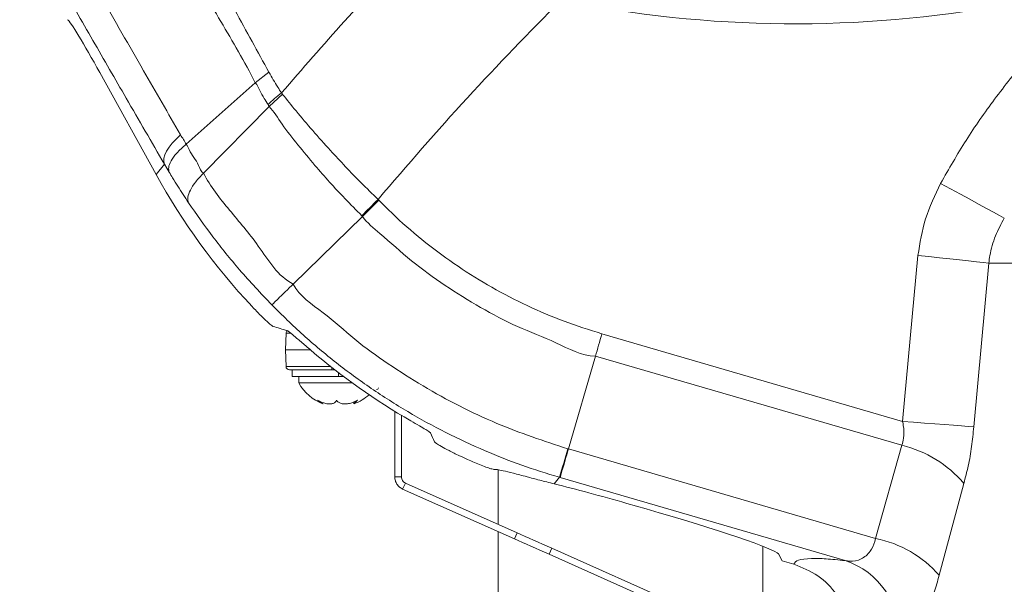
# Model space of a CAD drawing. Header units: millimetres. Extents: x 0 to 8410, y 0 to 5940.
# Tile 60 of 256: x 1867 to 2015, y 2469 to 2554. Entities that reach past the tile are written whole.
import ezdxf

# ---------------------------------------------------------------- set-up
doc = ezdxf.new("R2010")
doc.units = ezdxf.units.MM
doc.header["$LTSCALE"] = 10

msp = doc.modelspace()

# ---------------------------------------------------------------- linework, layer by layer
at = {"color": 7, "linetype": 'Continuous', "lineweight": 0}
for p, q in [((1878.635599, 2546.458963), (1887.136086, 2531.074765)), ((1904.187246, 2546.50459), (1902.13023, 2544.921997)), ((1902.1302, 2544.921997), (1891.675873, 2535.626832)), ((1904.228105, 2541.334304), (1906.213029, 2543.206844)), ((1904.22739, 2541.33353), (1894.31174, 2531.283412)), ((1918.306409, 2524.746153), (1907.855554, 2514.513287)), ((1906.771167, 2507.08786), (1906.705363, 2504.574749)), ((1906.705363, 2504.574749), (1906.771167, 2502.061668)), ((1906.705363, 2504.574749), (1910.383596, 2504.574749)), ((1953.517361, 2503.644678), (1949.426829, 2489.604178)), ((1907.271011, 2501.574758), (1913.705363, 2501.574758)), ((1907.70538, 2500.574771), (1907.70538, 2501.574758)), ((1914.705365, 2500.574771), (1907.70538, 2500.574771)), ((1908.705367, 2500.574771), (1908.705367, 2499.574754)), ((1913.705363, 2501.574758), (1914.12334, 2501.574758)), ((1913.705363, 2501.574758), (1914.198725, 2501.574758)), ((1914.705365, 2500.574771), (1915.432586, 2500.574771)), ((1908.705367, 2499.574754), (1916.78813, 2499.574754)), ((1917.003586, 2496.718916), (1917.003586, 2496.429089)), ((1923.205374, 2485.373798), (1923.205374, 2495.291922)), ((1924.205362, 2485.373798), (1924.205362, 2494.687024)), ((1938.812925, 2486.465696), (1938.812925, 2478.220689)), ((1923.205374, 2485.373798), (1924.205362, 2485.373798)), ((1924.391894, 2483.546707), (1924.798636, 2484.460253)), ((1941.679134, 2476.944569), (1924.798636, 2484.460253)), ((1941.272407, 2476.031023), (1924.391894, 2483.546707)), ((1961.166321, 2480.557639), (1958.233772, 2481.395367)), ((1938.812925, 2477.12605), (1938.812925, 2396.574754)), ((1971.902846, 2463.488105), (1946.919023, 2474.611628)), ((1978.812917, 2460.411552), (1978.812917, 2474.911022)), ((1971.496119, 2462.57456), (1946.512281, 2473.698083)), ((1981.705366, 2472.724366), (1981.1545, 2473.74596)), ((1981.705366, 2472.724366), (1983.500956, 2472.201246))]:
    msp.add_line(p, q, dxfattribs=at)
at = {"color": 8, "linetype": 'Continuous', "lineweight": 0}
for p, q in [((1906.091227, 2543.376687), (1906.213029, 2543.206844)), ((1887.136086, 2531.074765), (1888.390942, 2532.643321)), ((1889.117463, 2531.411144), (1888.390942, 2532.643321)), ((1999.92746, 2493.76944), (2002.244754, 2518.851909)), ((2012.934028, 2517.693344), (2010.672732, 2492.947701)), ((2207.936412, 2517.693344), (2012.934028, 2517.693344)), ((1906.771167, 2507.08786), (1907.447292, 2507.08786)), ((1954.489528, 2507.007244), (1999.92746, 2493.76944)), ((1999.810724, 2490.157637), (1953.517361, 2503.644678)), ((1913.501738, 2502.061668), (1906.771167, 2502.061668)), ((1913.705363, 2501.901272), (1913.705363, 2501.574758)), ((1914.705365, 2501.125965), (1914.705365, 2500.574771)), ((1995.849936, 2476.079333), (1999.810724, 2490.157637)), ((1949.426829, 2489.604178), (1995.849936, 2476.079333)), ((1948.073505, 2485.32309), (1947.286098, 2484.338838)), ((1948.171272, 2485.294584), (1948.073505, 2485.32309)), ((1991.236507, 2472.748029), (1948.171272, 2485.294584)), ((2009.16764, 2484.411243), (2005.438416, 2470.521975)), ((1941.272407, 2476.031023), (1941.679134, 2476.944569)), ((1946.919023, 2474.611628), (1946.512281, 2473.698083))]:
    msp.add_line(p, q, dxfattribs=at)
at = {"color": 8, "linetype": 'Continuous', "lineweight": 0, "flags": 128}
for points in [[(1888.390942, 2532.643321), (1888.29927, 2533.051613), (1888.326867, 2533.518079), (1888.473286, 2534.034851), (1888.736023, 2534.593287), (1889.110698, 2535.18391), (1889.590992, 2535.796824), (1890.1688, 2536.42169), (1890.834405, 2537.047985)], [(2015.285863, 2524.484608), (2014.569654, 2524.874184), (2013.669803, 2525.363627), (2012.604861, 2525.942895), (2011.396794, 2526.600006), (2010.070516, 2527.321431), (2008.653371, 2528.092238), (2007.174595, 2528.896603), (2005.664675, 2529.717896)], [(1918.215423, 2524.835292), (1918.504475, 2525.126669), (1918.800383, 2525.424901), (1919.102176, 2525.729123), (1919.408901, 2526.038292), (1919.71962, 2526.351485), (1920.03332, 2526.667687), (1920.34903, 2526.985917), (1920.665725, 2527.305129)], [(2012.934028, 2517.693344), (2012.098028, 2517.783973), (2011.072411, 2517.895135), (2009.876935, 2518.024686), (2008.534579, 2518.170181), (2007.071181, 2518.328789), (2005.514919, 2518.49747), (2003.895729, 2518.672976), (2002.244754, 2518.851909)], [(2010.672732, 2492.947701), (2009.837075, 2493.011597), (2008.809103, 2493.090215), (2007.6088, 2493.182007), (2006.259425, 2493.285212), (2004.787176, 2493.397775), (2003.220631, 2493.517581), (2001.590176, 2493.642274), (1999.92746, 2493.76944)]]:
    msp.add_lwpolyline(points, dxfattribs=at)
at = {"color": 7, "linetype": 'Continuous', "lineweight": 0, "flags": 128}
for points in [[(1941.679134, 2476.944569), (1942.265271, 2476.683605), (1942.878513, 2476.410571), (1943.515314, 2476.127061), (1944.171934, 2475.834701), (1944.844573, 2475.535232), (1945.529311, 2475.230369), (1946.222125, 2474.9219), (1946.919023, 2474.611628)], [(1946.512281, 2473.698083), (1945.815398, 2474.008355), (1945.122569, 2474.316824), (1944.437845, 2474.621687), (1943.765207, 2474.921155), (1943.108572, 2475.213516), (1942.471771, 2475.497025), (1941.858529, 2475.770059), (1941.272407, 2476.031023)]]:
    msp.add_lwpolyline(points, dxfattribs=at)
at = {"color": 8, "linetype": 'Continuous', "lineweight": 0}
for centre, radius, start, end in [((1983.705367, 2732.574759), 178.744823, 258.56593658, 301.95423278), ((1916.211195, 2529.579862), 17.11041, 126.26003849, 135.2721151), ((1995.554187, 2472.735491), 17.934583, 40.61846189, 76.2705893), ((1685.010573, 2566.025997), 275.163707, 342.94494216, 343.87965936), ((1992.5861, 2459.397519), 16.998104, 40.8781662, 78.92978793), ((1987.558303, 2461.515064), 11.819843, 356.81251932, 71.86910681)]:
    msp.add_arc(centre, radius, start, end, dxfattribs=at)
at = {"color": 7, "linetype": 'Continuous', "lineweight": 0}
for centre, radius, start, end in [((1907.271004, 2507.074759), 0.5, 126.43505131, 178.5), ((1907.271004, 2502.074759), 0.5, 181.5, 270), ((1914.824757, 2502.973741), 7, 209.04974724, 249.32156969), ((1914.585978, 2502.973741), 7, 290.71174756, 312.42635432), ((1920.424657, 2498.874759), 0.3, 270, 350)]:
    msp.add_arc(centre, radius, start, end, dxfattribs=at)
for centre, major_axis, ratio, start_param, end_param in [((1878.156581, 2546.458965), (-4.431125, 7.997421), 0.0458415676, 4.6869950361, 6.2054314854), ((1974.728727, 2579.603221), (-62.570143, -78.212), 0.9983968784, 5.8924971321, 6.1397700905), ((1942.807045, 2539.701464), (109.307909, -20.644374), 0.3569342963, 4.4254231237, 4.4462636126), ((1975.578695, 2580.665672), (-62.570143, -78.212), 0.9983968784, 6.2512164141, 6.4359641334), ((1951.882929, 2551.046221), (-29.899859, 117.748211), 0.3369425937, 2.0084325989, 2.0213394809), ((1974.728727, 2579.603221), (-62.570143, -78.212), 0.9983968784, 0.2583443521, 0.2699264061), ((1958.161046, 2480.276975), (20.07218, -5.746862), 0.0524591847, 1.582191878, 2.1583101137), ((1961.238515, 2479.397856), (19.926912, -5.713763), 0.0528297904, 0.051570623, 1.589566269)]:
    msp.add_ellipse(centre, major_axis=major_axis, ratio=ratio, start_param=start_param, end_param=end_param, dxfattribs=at)
at = {"color": 8, "linetype": 'Continuous', "lineweight": 0}
for points, knots in [([(1842.968865, 2621.948067), (1842.968875, 2621.948057), (1846.615137, 2618.301798), (1849.904721, 2607.990844), (1858.085441, 2595.030539), (1865.130749, 2582.007667), (1872.102171, 2569.770273), (1878.706241, 2558.130485), (1884.969498, 2547.200029), (1888.974019, 2540.268277), (1890.834405, 2537.047985)], [0, 0, 0, 0, 0.0000004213, 0.1546422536, 0.3094253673, 0.4640631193, 0.6026061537, 0.7412542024, 0.8797941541, 1, 1, 1, 1]), ([(1888.390942, 2532.643321), (1886.473047, 2535.947095), (1882.902543, 2542.097661), (1877.596572, 2551.310668), (1872.507563, 2560.192449), (1867.36834, 2569.211604), (1862.003725, 2578.676302), (1856.430974, 2588.562372), (1850.644594, 2598.887282), (1844.840723, 2609.297728), (1840.973571, 2616.284027), (1839.039995, 2619.777176)], [0, 0, 0, 0, 0.12020233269, 0.2237781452, 0.32735381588, 0.43164999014, 0.53594607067, 0.65147453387, 0.76700322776, 0.883501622, 1, 1, 1, 1]), ([(1902.1302, 2544.921968), (1902.13019, 2544.921987), (1900.515005, 2548.152359), (1896.884921, 2554.058794), (1891.660868, 2563.625867), (1886.275392, 2573.242192), (1880.654948, 2583.408098), (1876.810761, 2590.401131), (1874.78952, 2594.078008)], [0, 0, 0, 0, 0.0000011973, 0.1946716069, 0.3893434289, 0.5857728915, 0.7822029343, 1, 1, 1, 1]), ([(1879.441841, 2592.069987), (1880.764746, 2589.609829), (1883.851079, 2583.870286), (1888.671036, 2574.956019), (1893.897103, 2565.331803), (1899.078274, 2555.81596), (1902.484417, 2549.608474), (1904.187484, 2546.504739)], [0, 0, 0, 0, 0.1573405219, 0.3670751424, 0.5768092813, 0.7884051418, 1, 1, 1, 1]), ([(1906.091227, 2543.376687), (1909.239409, 2547.013092), (1915.538301, 2554.28882), (1922.140536, 2561.290448), (1925.442978, 2564.792666)], [0, 0, 0, 0, 0.4997993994, 1, 1, 1, 1]), ([(1948.270975, 2557.377401), (1943.516957, 2552.514026), (1934.00059, 2542.778754), (1925.113273, 2532.466014), (1920.665725, 2527.305129)], [0, 0, 0, 0, 0.4995622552, 1, 1, 1, 1]), ([(2005.664675, 2529.717896), (2006.91522, 2531.907025), (2009.416329, 2536.285321), (2013.78989, 2542.526649), (2018.574009, 2548.526988), (2022.137015, 2552.242838), (2023.918538, 2554.100785)], [0, 0, 0, 0, 0.2474023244, 0.4948086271, 0.7474013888, 1, 1, 1, 1]), ([(1904.187246, 2546.50459), (1904.405039, 2546.128494), (1904.840534, 2545.376462), (1905.47721, 2544.335185), (1905.900397, 2543.674578), (1906.091227, 2543.376687)], [0, 0, 0, 0, 0.3545464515, 0.7089431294, 1, 1, 1, 1]), ([(1904.054983, 2541.621152), (1903.864579, 2541.938681), (1903.442372, 2542.642778), (1902.750574, 2543.691846), (1902.436912, 2544.615319), (1902.13024, 2544.921987), (1902.13023, 2544.921997)], [0, 0, 0, 0, 0.2911137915, 0.6455237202, 0.9999885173, 1, 1, 1, 1]), ([(1906.208916, 2543.203655), (1906.891463, 2542.359543), (1909.159181, 2539.555034), (1913.096477, 2535.041426), (1917.337593, 2530.564709), (1919.808869, 2528.144336), (1920.665725, 2527.305129)], [0, 0, 0, 0, 0.1602149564, 0.532303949, 0.8378376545, 1, 1, 1, 1]), ([(1904.228105, 2541.334275), (1904.228095, 2541.334294), (1904.176479, 2541.437529), (1904.115725, 2541.529349), (1904.054983, 2541.621152)], [0, 0, 0, 0, 0.000192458, 1, 1, 1, 1]), ([(1918.215423, 2524.835292), (1917.363646, 2525.693742), (1914.908857, 2528.167765), (1911.668044, 2531.757049), (1908.565541, 2535.574638), (1906.205835, 2538.431386), (1904.93972, 2540.619711), (1904.226655, 2541.332775), (1904.226645, 2541.332784)], [0, 0, 0, 0, 0.1626075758, 0.468629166, 0.6545659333, 0.8405100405, 0.9999977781, 1, 1, 1, 1]), ([(1890.834405, 2537.047985), (1891.128377, 2536.591572), (1891.42236, 2536.135142), (1891.67631, 2535.627239), (1891.67632, 2535.627219)], [0, 0, 0, 0, 0.9999608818, 1, 1, 1, 1]), ([(1891.675426, 2535.626415), (1891.675436, 2535.626405), (1891.887406, 2535.414438), (1892.175781, 2534.653197), (1892.83509, 2533.618009), (1893.642332, 2532.526688), (1893.894205, 2531.492037), (1894.311631, 2531.283332), (1894.31165, 2531.283322)], [0, 0, 0, 0, 0.00000851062, 0.18159475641, 0.45445533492, 0.7272558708, 0.99998701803, 1, 1, 1, 1]), ([(1892.044677, 2526.799384), (1891.769278, 2527.211305), (1891.218389, 2528.035284), (1890.414372, 2529.290734), (1889.713791, 2530.417922), (1889.286489, 2531.13063), (1889.115735, 2531.415436)], [0, 0, 0, 0, 0.2726986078, 0.5454883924, 0.8183725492, 1, 1, 1, 1]), ([(1892.044677, 2526.799384), (1891.9795, 2527.06141), (1891.849145, 2527.585462), (1892.251561, 2528.692613), (1893.042563, 2529.945994), (1893.88862, 2530.837544), (1894.31165, 2531.283322)], [0, 0, 0, 0, 0.2499998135, 0.4999992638, 0.7499983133, 1, 1, 1, 1]), ([(1894.311829, 2531.283501), (1894.311839, 2531.283481), (1895.326284, 2529.254587), (1898.180204, 2525.679908), (1902.846088, 2520.30064), (1905.52557, 2515.678274), (1907.855534, 2514.513297), (1907.855554, 2514.513287)], [0, 0, 0, 0, 0.0000031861, 0.32535232, 0.6457632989, 0.9999969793, 1, 1, 1, 1]), ([(2002.244754, 2518.851909), (2002.540759, 2520.710052), (2003.144458, 2524.499715), (2004.813829, 2527.956193), (2005.664675, 2529.717896)], [0, 0, 0, 0, 0.4903187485, 1, 1, 1, 1]), ([(1920.665725, 2527.305129), (1920.690917, 2527.280253), (1920.734296, 2527.237417), (1920.77786, 2527.19477), (1920.796125, 2527.17689)], [0, 0, 0, 0, 0.5807394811, 1, 1, 1, 1]), ([(1904.623314, 2511.36944), (1902.976827, 2513.119293), (1899.839596, 2516.453479), (1895.632608, 2521.670108), (1893.244848, 2525.083658), (1892.044707, 2526.799384)], [0, 0, 0, 0, 0.3545639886, 0.6755896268, 1, 1, 1, 1]), ([(1920.795529, 2527.176294), (1921.633493, 2526.341846), (1923.894631, 2524.090194), (1927.851329, 2520.706754), (1932.709794, 2517.136394), (1937.834962, 2513.956961), (1943.191388, 2511.189671), (1948.738844, 2508.815198), (1952.572651, 2507.60989), (1954.489528, 2507.007244)], [0, 0, 0, 0, 0.0893612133, 0.2411298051, 0.3929013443, 0.5446653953, 0.6964286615, 0.8482164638, 1, 1, 1, 1]), ([(1918.3062, 2524.745944), (1918.306186, 2524.745954), (1918.270858, 2524.769504), (1918.243134, 2524.802405), (1918.215423, 2524.835292)], [0, 0, 0, 0, 0.0004218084, 1, 1, 1, 1]), ([(1953.517361, 2503.644678), (1953.517341, 2503.644678), (1951.417322, 2503.644675), (1947.551533, 2505.837403), (1941.699114, 2507.953697), (1936.115515, 2510.946896), (1930.76968, 2514.255217), (1925.649774, 2517.955827), (1921.656836, 2521.614948), (1919.048654, 2523.756977), (1918.306633, 2524.746342), (1918.306618, 2524.746362)], [0, 0, 0, 0, 0.00000143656, 0.15184076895, 0.3036838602, 0.45537931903, 0.60707520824, 0.75882925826, 0.91058074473, 0.9999982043, 1, 1, 1, 1]), ([(2015.285863, 2524.484608), (2014.812463, 2523.601736), (2013.850462, 2521.80764), (2013.18435, 2519.462867), (2012.98668, 2518.065542), (2012.934028, 2517.693344)], [0, 0, 0, 0, 0.415481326, 0.8443046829, 1, 1, 1, 1]), ([(1904.623314, 2511.36944), (1904.691714, 2511.434542), (1904.828516, 2511.564745), (1905.532352, 2512.248152), (1906.533151, 2513.222725), (1907.414753, 2514.083099), (1907.855554, 2514.513287)], [0, 0, 0, 0, 0.2499994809, 0.4999994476, 0.7499992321, 1, 1, 1, 1]), ([(1907.855554, 2514.513287), (1907.855564, 2514.513267), (1908.787613, 2512.64916), (1912.573334, 2510.315454), (1917.05634, 2506.074748), (1922.184246, 2502.437609), (1927.435122, 2499.059791), (1932.92597, 2496.063997), (1940.1392, 2492.655128), (1945.737813, 2490.814457), (1949.35502, 2489.625219)], [0, 0, 0, 0, 0.0000013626, 0.1278403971, 0.255679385, 0.3834413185, 0.5112030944, 0.6389736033, 0.7667444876, 1, 1, 1, 1]), ([(1948.073505, 2485.32309), (1946.172818, 2485.913245), (1942.37144, 2487.093556), (1936.638421, 2489.360687), (1930.876374, 2492.038734), (1925.136967, 2495.186296), (1919.614211, 2498.700329), (1914.335209, 2502.57592), (1909.2965, 2506.771245), (1906.181042, 2509.836709), (1904.623314, 2511.36944)], [0, 0, 0, 0, 0.11655900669, 0.23311825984, 0.36084815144, 0.48857840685, 0.61630930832, 0.74404031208, 0.8720202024, 1, 1, 1, 1]), ([(1953.517361, 2503.644678), (1953.672977, 2504.183103), (1953.984208, 2505.259946), (1954.321089, 2506.424814), (1954.489528, 2507.007244)], [0, 0, 0, 0, 0.5000026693, 1, 1, 1, 1]), ([(1999.810724, 2490.157637), (1999.903922, 2490.510779), (2000.151433, 2491.448636), (2000.117355, 2492.72903), (1999.963563, 2493.571634), (1999.92746, 2493.76944)], [0, 0, 0, 0, 0.3160861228, 0.8394470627, 1, 1, 1, 1]), ([(2010.672732, 2492.947701), (2010.578792, 2491.957111), (2010.388517, 2489.950695), (2009.876101, 2487.055121), (2009.399506, 2485.276533), (2009.16764, 2484.411243)], [0, 0, 0, 0, 0.3336614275, 0.6758233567, 1, 1, 1, 1]), ([(1949.35502, 2489.625219), (1949.378434, 2489.614716), (1949.401867, 2489.604205), (1949.426809, 2489.604208), (1949.426829, 2489.604208)], [0, 0, 0, 0, 0.9992033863, 1, 1, 1, 1]), ([(1991.236507, 2472.748029), (1991.4656, 2472.71), (1992.280665, 2472.574701), (1993.639086, 2472.826457), (1994.729416, 2473.703485), (1995.463777, 2474.792387), (1995.677565, 2475.504876), (1995.849936, 2476.079333)], [0, 0, 0, 0, 0.1243998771, 0.442587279, 0.7284723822, 0.7810759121, 1, 1, 1, 1]), ([(1983.500956, 2472.201246), (1983.64545, 2472.431522), (1983.935536, 2472.893822), (1985.794943, 2473.093414), (1988.231187, 2473.045737), (1990.233382, 2472.847399), (1991.236507, 2472.748029)], [0, 0, 0, 0, 0.2877207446, 0.5776262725, 0.7883854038, 1, 1, 1, 1]), ([(1999.35986, 2460.857842), (1999.585194, 2460.858417), (2000.112043, 2460.859761), (2001.000337, 2461.352546), (2001.983787, 2462.335358), (2002.953865, 2463.785939), (2003.876583, 2465.648402), (2004.73247, 2467.890961), (2005.203093, 2469.644942), (2005.438416, 2470.521975)], [0, 0, 0, 0, 0.1115465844, 0.2608051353, 0.4100416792, 0.5560809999, 0.7021113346, 0.8510483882, 1, 1, 1, 1])]:
    msp.add_open_spline(points, degree=3, knots=knots, dxfattribs=at)
at = {"color": 7, "linetype": 'Continuous', "lineweight": 0}
for points, knots in [([(1889.117761, 2531.410667), (1889.066891, 2531.641909), (1888.960481, 2532.125618), (1889.344553, 2533.113554), (1890.189035, 2534.312624), (1891.168288, 2535.178174), (1891.67632, 2535.627219)], [0, 0, 0, 0, 0.2196752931, 0.4595153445, 0.7195983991, 1, 1, 1, 1]), ([(1918.3062, 2524.745944), (1918.705468, 2525.135055), (1919.503982, 2525.913254), (1920.365419, 2526.755686), (1920.796125, 2527.17689)], [0, 0, 0, 0, 0.5000141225, 1, 1, 1, 1]), ([(1901.640488, 2511.122617), (1902.079816, 2510.663429), (1902.866859, 2509.840806), (1903.841835, 2508.912914), (1904.443124, 2508.379994), (1904.720008, 2508.162609), (1904.781339, 2508.133632), (1904.800786, 2508.124444)], [0, 0, 0, 0, 0.3355185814, 0.6010731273, 0.7884977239, 0.9329344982, 1, 1, 1, 1]), ([(1906.950309, 2507.488552), (1907.008632, 2507.455276), (1907.124852, 2507.388968), (1907.620985, 2506.988945), (1908.477677, 2506.263864), (1909.532373, 2505.355822), (1910.279349, 2504.717167), (1910.544603, 2504.490379)], [0, 0, 0, 0, 0.1422080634, 0.283379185, 0.5042365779, 0.8239526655, 1, 1, 1, 1]), ([(1914.401157, 2496.982071), (1914.322169, 2496.834174), (1914.185313, 2496.577925), (1913.688828, 2496.408448), (1913.115502, 2496.402487), (1912.466821, 2496.545492), (1911.931084, 2496.759045), (1911.631103, 2496.927385), (1911.533653, 2496.982071)], [0, 0, 0, 0, 0.2355693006, 0.4081513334, 0.5811463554, 0.7450773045, 0.9171873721, 1, 1, 1, 1]), ([(1911.533653, 2496.982071), (1911.732715, 2496.835456), (1912.077613, 2496.581429), (1912.366755, 2496.407561), (1912.385159, 2496.422345), (1912.393554, 2496.429089)], [0, 0, 0, 0, 0.4260725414, 0.738219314, 1, 1, 1, 1]), ([(1917.572885, 2496.982071), (1917.293186, 2496.834191), (1916.80856, 2496.577963), (1916.025431, 2496.408435), (1915.383709, 2496.402504), (1914.861316, 2496.545435), (1914.554922, 2496.759071), (1914.438863, 2496.927388), (1914.401157, 2496.982071)], [0, 0, 0, 0, 0.2355529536, 0.4081373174, 0.5811336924, 0.7450637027, 0.9171750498, 1, 1, 1, 1]), ([(1917.017176, 2496.429089), (1917.01284, 2496.428313), (1916.983359, 2496.423036), (1917.111393, 2496.554397), (1917.327914, 2496.758083), (1917.512817, 2496.927148), (1917.572885, 2496.982071)], [0, 0, 0, 0, 0.06320964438, 0.42984750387, 0.81477977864, 1, 1, 1, 1]), ([(1925.621002, 2493.857715), (1926.066084, 2493.600969), (1926.895402, 2493.122575), (1927.88755, 2492.533186), (1928.488966, 2492.152058), (1928.579427, 2492.059959), (1928.61916, 2492.019507)], [0, 0, 0, 0, 0.3073207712, 0.5726288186, 0.8122895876, 1, 1, 1, 1]), ([(1929.187654, 2490.70302), (1929.256531, 2490.634597), (1929.394102, 2490.497934), (1930.202956, 2490.003615), (1931.390236, 2489.354816), (1932.787688, 2488.656953), (1933.773407, 2488.2124), (1934.18461, 2488.02695)], [0, 0, 0, 0, 0.1965829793, 0.3926413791, 0.6022173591, 0.8340609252, 1, 1, 1, 1]), ([(1948.171272, 2485.294584), (1948.196954, 2485.382728), (1948.24832, 2485.559018), (1948.521026, 2486.49509), (1948.910532, 2487.832006), (1949.254729, 2489.013473), (1949.426829, 2489.604208)], [0, 0, 0, 0, 0.2499998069, 0.4999999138, 0.7499995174, 1, 1, 1, 1]), ([(1935.246839, 2487.564999), (1935.592628, 2487.420465), (1936.284847, 2487.131128), (1937.209611, 2486.787569), (1937.877418, 2486.569234), (1938.142112, 2486.507989), (1938.193275, 2486.511218), (1938.202499, 2486.5118)], [0, 0, 0, 0, 0.247789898, 0.4960392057, 0.7316343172, 0.951614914, 1, 1, 1, 1]), ([(1938.202499, 2486.5118), (1938.342433, 2486.513761), (1938.624924, 2486.51772), (1939.5889, 2486.325423), (1941.045244, 2485.965866), (1942.953144, 2485.459897), (1945.048056, 2484.904713), (1946.536297, 2484.52842), (1947.286098, 2484.338838)], [0, 0, 0, 0, 0.1525062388, 0.3078724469, 0.4985090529, 0.6938774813, 0.8457702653, 1, 1, 1, 1]), ([(1923.205374, 2485.373798), (1923.221378, 2485.181667), (1923.253385, 2484.797408), (1923.507483, 2484.271179), (1923.884865, 2483.825008), (1924.222885, 2483.639474), (1924.391894, 2483.546707)], [0, 0, 0, 0, 0.2500012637, 0.4999996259, 0.7500006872, 1, 1, 1, 1]), ([(1924.205362, 2485.373798), (1924.213367, 2485.277733), (1924.229377, 2485.085603), (1924.356421, 2484.822488), (1924.545124, 2484.599404), (1924.714133, 2484.506636), (1924.798636, 2484.460253)], [0, 0, 0, 0, 0.2500015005, 0.4999995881, 0.7500013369, 1, 1, 1, 1]), ([(1983.500956, 2472.201246), (1984.758653, 2471.696625), (1987.273994, 2470.687404), (1990.14289, 2467.696737), (1991.853079, 2464.136016), (1992.178225, 2461.534662), (1992.141588, 2460.306656), (1992.140948, 2460.28519)], [0, 0, 0, 0, 0.2553549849, 0.5106994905, 0.7662875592, 0.9959145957, 1, 1, 1, 1])]:
    msp.add_open_spline(points, degree=3, knots=knots, dxfattribs=at)

doc.saveas('drawing.dxf')
